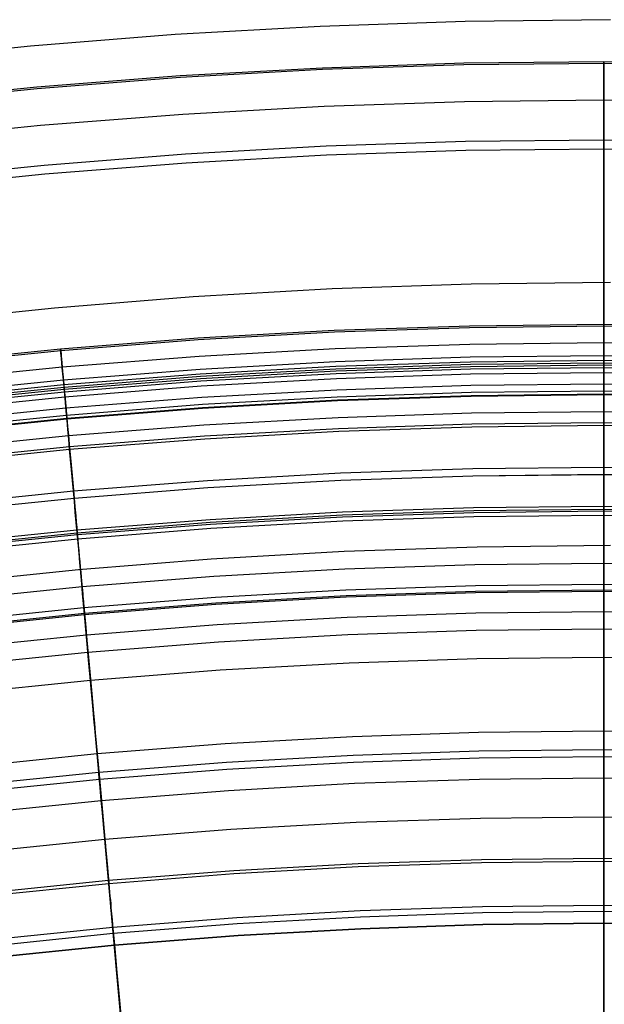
# Model space of a CAD drawing. Header units: millimetres. Extents: x -14 to 488, y -50 to 50.
# Tile 134 of 256: x 294.46 to 297.79, y 30.62 to 36.24. Entities that reach past the tile are written whole.
import ezdxf

# ---------------------------------------------------------------- set-up
doc = ezdxf.new("R2010")
doc.units = ezdxf.units.MM
doc.header["$MEASUREMENT"] = 0
doc.layers.add('Default', color=7, linetype='Continuous')

msp = doc.modelspace()

# ---------------------------------------------------------------- linework, layer by layer
at = {"layer": 'Default'}
for points in [[(297.8295, 36.2367), (297.0008, 36.2272), (296.1725, 36.1987), (295.3451, 36.1513), (294.519, 36.085), (293.6946, 35.9999), (292.8723, 35.8959), (292.0527, 35.7732), (291.236, 35.6317), (290.3741, 35.4614), (289.5165, 35.2702), (288.6639, 35.0582), (287.8166, 34.8257), (286.9752, 34.5727), (286.1401, 34.2994), (285.3119, 34.0059), (284.4911, 33.6925), (283.6444, 33.3448)], [(283.7117, 33.1311), (284.5405, 33.4712), (285.3732, 33.789), (286.2089, 34.0845), (287.0468, 34.3578), (287.8861, 34.6091), (288.7259, 34.8386), (289.5655, 35.0463), (290.4041, 35.2326), (291.241, 35.3977), (292.0753, 35.542), (292.9066, 35.6658), (293.7339, 35.7693), (294.5568, 35.8531), (295.3745, 35.9175), (296.1866, 35.9629), (296.9924, 35.9899), (297.7914, 35.9987), (298.5904, 35.9899)], [(283.7153, 33.1226), (284.5439, 33.4626), (285.3763, 33.7803), (286.2118, 34.0758), (287.0495, 34.3491), (287.8886, 34.6003), (288.7282, 34.8297), (289.5676, 35.0373), (290.406, 35.2236), (291.2426, 35.3887), (292.0768, 35.5329), (292.9078, 35.6567), (293.7349, 35.7602), (294.5576, 35.844), (295.3751, 35.9083), (296.187, 35.9538), (296.9926, 35.9807), (297.7914, 35.9895), (298.5902, 35.9807)], [(283.7976, 32.9289), (284.6213, 33.2669), (285.4489, 33.5828), (286.2795, 33.8765), (287.1123, 34.1482), (287.9465, 34.3979), (288.7812, 34.626), (289.6157, 34.8324), (290.4492, 35.0176), (291.2809, 35.1817), (292.1102, 35.3251), (292.9364, 35.4481), (293.7587, 35.5511), (294.5765, 35.6343), (295.3893, 35.6983), (296.1964, 35.7435), (296.9973, 35.7702), (297.7914, 35.7791), (298.5856, 35.7702)], [(283.8867, 32.7194), (284.7051, 33.0552), (285.5275, 33.3691), (286.3528, 33.6609), (287.1803, 33.9309), (288.0092, 34.179), (288.8386, 34.4056), (289.6677, 34.6108), (290.4959, 34.7947), (291.3224, 34.9578), (292.1464, 35.1003), (292.9673, 35.2225), (293.7843, 35.3248), (294.597, 35.4075), (295.4046, 35.4711), (296.2065, 35.516), (297.0023, 35.5426), (297.7914, 35.5514), (298.5805, 35.5426)], [(283.9067, 32.6721), (284.724, 33.0075), (285.5452, 33.3209), (286.3693, 33.6123), (287.1956, 33.8818), (288.0233, 34.1297), (288.8515, 34.3559), (289.6795, 34.5608), (290.5065, 34.7445), (291.3317, 34.9073), (292.1545, 35.0496), (292.9742, 35.1716), (293.7901, 35.2738), (294.6016, 35.3564), (295.408, 35.4199), (296.2088, 35.4647), (297.0035, 35.4913), (297.7914, 35.5), (298.5794, 35.4913)], [(297.8295, 34.7367), (297.0351, 34.7276), (296.2411, 34.7003), (295.4479, 34.6548), (294.656, 34.5913), (293.8657, 34.5097), (293.0775, 34.41), (292.2918, 34.2924), (291.509, 34.1568), (290.6827, 33.9935), (289.8607, 33.8102), (289.0433, 33.607), (288.2311, 33.3841), (287.4245, 33.1415), (286.624, 32.8796), (285.8301, 32.5983), (285.0433, 32.2978), (284.2316, 31.9645)], [(297.8295, 34.7367), (297.0351, 34.7276), (296.2411, 34.7003), (295.4479, 34.6548), (294.656, 34.5913), (293.8657, 34.5097), (293.0775, 34.41), (292.2918, 34.2924), (291.509, 34.1568), (290.6827, 33.9935), (289.8607, 33.8102), (289.0433, 33.607), (288.2311, 33.3841), (287.4245, 33.1415), (286.624, 32.8796), (285.8301, 32.5983), (285.0433, 32.2978), (284.2316, 31.9645)], [(284.2984, 31.7506), (285.0926, 32.0765), (285.8906, 32.3811), (286.6915, 32.6643), (287.4945, 32.9262), (288.2988, 33.167), (289.1037, 33.3869), (289.9083, 33.586), (290.7119, 33.7645), (291.5139, 33.9228), (292.3135, 34.061), (293.1101, 34.1796), (293.903, 34.2789), (294.6915, 34.3592), (295.4752, 34.4209), (296.2534, 34.4644), (297.0257, 34.4902), (297.7914, 34.4987), (298.5571, 34.4902)], [(284.302, 31.7421), (285.096, 32.068), (285.8938, 32.3724), (286.6944, 32.6556), (287.4972, 32.9174), (288.3013, 33.1582), (289.106, 33.378), (289.9104, 33.577), (290.7138, 33.7555), (291.5156, 33.9137), (292.315, 34.052), (293.1113, 34.1705), (293.904, 34.2698), (294.6924, 34.35), (295.4758, 34.4117), (296.2539, 34.4552), (297.0259, 34.481), (297.7914, 34.4895), (298.5569, 34.481)], [(284.3391, 31.6547), (285.1309, 31.9797), (285.9265, 32.2833), (286.725, 32.5657), (287.5256, 32.8268), (288.3275, 33.0669), (289.1299, 33.2861), (289.9321, 33.4846), (290.7333, 33.6626), (291.5329, 33.8204), (292.3301, 33.9582), (293.1242, 34.0765), (293.9147, 34.1754), (294.7009, 34.2555), (295.4822, 34.317), (296.2581, 34.3604), (297.028, 34.3861), (297.7914, 34.3946), (298.5548, 34.3861)], [(284.3679, 31.5869), (285.1581, 31.9112), (285.9519, 32.2142), (286.7487, 32.4959), (287.5476, 32.7565), (288.3477, 32.9961), (289.1484, 33.2148), (289.9489, 33.4129), (290.7484, 33.5905), (291.5463, 33.7479), (292.3418, 33.8855), (293.1342, 34.0035), (293.923, 34.1022), (294.7075, 34.1821), (295.4872, 34.2435), (296.2614, 34.2868), (297.0296, 34.3125), (297.7914, 34.3209), (298.5532, 34.3125)], [(284.3787, 31.5616), (285.1682, 31.8856), (285.9614, 32.1883), (286.7576, 32.4699), (287.5558, 32.7302), (288.3553, 32.9696), (289.1554, 33.1882), (289.9552, 33.3861), (290.7541, 33.5636), (291.5513, 33.7209), (292.3461, 33.8583), (293.138, 33.9762), (293.9261, 34.0749), (294.71, 34.1547), (295.489, 34.216), (296.2626, 34.2593), (297.0302, 34.285), (297.7914, 34.2934), (298.5526, 34.285)], [(284.3841, 31.5488), (285.1733, 31.8727), (285.9662, 32.1753), (286.762, 32.4567), (287.5599, 32.717), (288.3591, 32.9563), (289.1589, 33.1747), (289.9584, 33.3725), (290.7569, 33.5499), (291.5538, 33.7072), (292.3483, 33.8446), (293.1398, 33.9624), (293.9277, 34.061), (294.7112, 34.1408), (295.4899, 34.2021), (296.2632, 34.2454), (297.0305, 34.271), (297.7914, 34.2795), (298.5523, 34.271)], [(283.6225, 31.153), (284.4059, 31.4976), (285.1938, 31.8209), (285.9854, 32.123), (286.7799, 32.4039), (287.5765, 32.6638), (288.3745, 32.9027), (289.1729, 33.1208), (289.9711, 33.3183), (290.7684, 33.4954), (291.5639, 33.6524), (292.3572, 33.7896), (293.1474, 33.9072), (293.934, 34.0057), (294.7163, 34.0854), (295.4937, 34.1466), (296.2657, 34.1898), (297.0318, 34.2154), (297.7914, 34.2238), (298.551, 34.2154)], [(284.3892, 31.5367), (285.1781, 31.8605), (285.9707, 32.163), (286.7662, 32.4443), (287.5638, 32.7045), (288.3627, 32.9437), (289.1622, 33.162), (289.9614, 33.3598), (290.7596, 33.5371), (291.5562, 33.6943), (292.3504, 33.8316), (293.1416, 33.9494), (293.9292, 34.048), (294.7124, 34.1278), (295.4908, 34.1891), (296.2638, 34.2323), (297.0308, 34.2579), (297.7914, 34.2664), (298.552, 34.2579)], [(284.3946, 31.5242), (285.1832, 31.8478), (285.9755, 32.1501), (286.7706, 32.4313), (287.5679, 32.6914), (288.3665, 32.9305), (289.1656, 33.1488), (289.9645, 33.3465), (290.7624, 33.5237), (291.5587, 33.6809), (292.3526, 33.8182), (293.1435, 33.9359), (293.9307, 34.0344), (294.7137, 34.1142), (295.4917, 34.1754), (296.2644, 34.2187), (297.0311, 34.2443), (297.7914, 34.2527), (298.5517, 34.2443)], [(283.6492, 31.0943), (284.4311, 31.4382), (285.2175, 31.761), (286.0077, 32.0625), (286.8007, 32.3429), (287.5958, 32.6023), (288.3922, 32.8408), (289.1891, 33.0585), (289.9858, 33.2556), (290.7816, 33.4324), (291.5757, 33.5891), (292.3674, 33.726), (293.1561, 33.8434), (293.9412, 33.9417), (294.722, 34.0212), (295.498, 34.0823), (296.2686, 34.1254), (297.0332, 34.1509), (297.7914, 34.1593), (298.5496, 34.1509)], [(283.6659, 31.0576), (284.4469, 31.4011), (285.2324, 31.7234), (286.0216, 32.0246), (286.8137, 32.3047), (287.6078, 32.5638), (288.4033, 32.8019), (289.1993, 33.0194), (289.9951, 33.2163), (290.7899, 33.3928), (291.583, 33.5494), (292.3738, 33.6861), (293.1616, 33.8034), (293.9458, 33.9015), (294.7257, 33.981), (295.5007, 34.042), (296.2704, 34.085), (297.0341, 34.1106), (297.7914, 34.119), (298.5487, 34.1106)], [(283.6733, 31.0413), (284.4539, 31.3846), (285.239, 31.7068), (286.0278, 32.0078), (286.8194, 32.2877), (287.6132, 32.5467), (288.4082, 32.7847), (289.2038, 33.002), (289.9991, 33.1988), (290.7935, 33.3753), (291.5863, 33.5317), (292.3767, 33.6684), (293.1641, 33.7856), (293.9478, 33.8837), (294.7273, 33.9631), (295.5019, 34.0241), (296.2712, 34.0671), (297.0345, 34.0926), (297.7914, 34.101), (298.5483, 34.0926)], [(283.6749, 31.0377), (284.4554, 31.381), (285.2404, 31.7031), (286.0291, 32.0041), (286.8207, 32.2841), (287.6143, 32.543), (288.4093, 32.781), (289.2048, 32.9983), (290, 33.1951), (290.7943, 33.3715), (291.587, 33.5279), (292.3773, 33.6646), (293.1646, 33.7818), (293.9482, 33.8799), (294.7276, 33.9592), (295.5022, 34.0202), (296.2714, 34.0633), (297.0346, 34.0888), (297.7914, 34.0972), (298.5482, 34.0888)], [(283.7145, 30.9507), (284.4928, 31.293), (285.2756, 31.6142), (286.0621, 31.9144), (286.8515, 32.1935), (287.6429, 32.4517), (288.4356, 32.689), (289.2289, 32.9057), (290.0219, 33.1019), (290.814, 33.2779), (291.6044, 33.4339), (292.3925, 33.5702), (293.1776, 33.687), (293.959, 33.7849), (294.7362, 33.864), (295.5086, 33.9248), (296.2756, 33.9677), (297.0367, 33.9932), (297.7914, 34.0015), (298.5461, 33.9932)], [(283.7407, 30.8931), (284.5176, 31.2347), (285.2989, 31.5554), (286.0839, 31.855), (286.8718, 32.1336), (287.6618, 32.3913), (288.453, 32.6282), (289.2448, 32.8445), (290.0364, 33.0403), (290.827, 33.216), (291.6159, 33.3716), (292.4025, 33.5077), (293.1862, 33.6243), (293.9661, 33.722), (294.7419, 33.8009), (295.5129, 33.8617), (296.2784, 33.9045), (297.0381, 33.9299), (297.7914, 33.9382), (298.5447, 33.9299)], [(283.7473, 30.8787), (284.5238, 31.2202), (285.3047, 31.5407), (286.0894, 31.8401), (286.8769, 32.1186), (287.6665, 32.3762), (288.4574, 32.613), (289.2488, 32.8292), (290.04, 33.0249), (290.8302, 33.2005), (291.6188, 33.3561), (292.405, 33.4921), (293.1883, 33.6087), (293.9679, 33.7063), (294.7433, 33.7852), (295.5139, 33.8459), (296.2791, 33.8887), (297.0385, 33.9141), (297.7914, 33.9224), (298.5444, 33.9141)], [(283.846, 30.6616), (284.6171, 31.0007), (285.3925, 31.3189), (286.1717, 31.6162), (286.9537, 31.8928), (287.7377, 32.1485), (288.523, 32.3837), (289.3088, 32.5983), (290.0945, 32.7927), (290.8791, 32.967), (291.6622, 33.1216), (292.4429, 33.2566), (293.2207, 33.3723), (293.9948, 33.4692), (294.7648, 33.5476), (295.5299, 33.6079), (296.2898, 33.6504), (297.0438, 33.6756), (297.7914, 33.6839), (298.5391, 33.6756)], [(283.8631, 30.6241), (284.6332, 30.9628), (285.4077, 31.2806), (286.1859, 31.5776), (286.9669, 31.8538), (287.75, 32.1092), (288.5343, 32.3441), (289.3192, 32.5585), (290.1039, 32.7526), (290.8876, 32.9267), (291.6697, 33.0811), (292.4494, 33.2159), (293.2263, 33.3315), (293.9995, 33.4283), (294.7685, 33.5066), (295.5327, 33.5668), (296.2916, 33.6093), (297.0447, 33.6344), (297.7914, 33.6427), (298.5381, 33.6344)], [(283.8632, 30.6238), (284.6333, 30.9625), (285.4078, 31.2804), (286.186, 31.5773), (286.967, 31.8535), (287.7501, 32.109), (288.5344, 32.3438), (289.3193, 32.5582), (290.1039, 32.7524), (290.8877, 32.9265), (291.6697, 33.0808), (292.4495, 33.2156), (293.2263, 33.3313), (293.9995, 33.4281), (294.7685, 33.5064), (295.5327, 33.5665), (296.2916, 33.609), (297.0447, 33.6342), (297.7914, 33.6425), (298.5381, 33.6342)], [(283.9383, 30.4587), (284.7042, 30.7956), (285.4746, 31.1117), (286.2486, 31.4071), (287.0254, 31.6818), (287.8042, 31.9358), (288.5843, 32.1694), (289.365, 32.3827), (290.1454, 32.5758), (290.9249, 32.7489), (291.7027, 32.9024), (292.4783, 33.0365), (293.2509, 33.1516), (294.0199, 33.2478), (294.7848, 33.3257), (295.5449, 33.3856), (296.2997, 33.4278), (297.0487, 33.4528), (297.7914, 33.4611), (298.5341, 33.4528)], [(283.9451, 30.4438), (284.7106, 30.7805), (285.4806, 31.0965), (286.2542, 31.3917), (287.0306, 31.6663), (287.8091, 31.9202), (288.5888, 32.1537), (289.3691, 32.3668), (290.1491, 32.5598), (290.9282, 32.7329), (291.7057, 32.8863), (292.4809, 33.0204), (293.2531, 33.1353), (294.0218, 33.2316), (294.7863, 33.3094), (295.546, 33.3692), (296.3004, 33.4114), (297.0491, 33.4364), (297.7914, 33.4447), (298.5337, 33.4364)], [(283.9496, 30.4339), (284.7149, 30.7705), (285.4846, 31.0864), (286.258, 31.3815), (287.0341, 31.656), (287.8123, 31.9098), (288.5918, 32.1432), (289.3718, 32.3563), (290.1516, 32.5492), (290.9305, 32.7223), (291.7077, 32.8756), (292.4826, 33.0096), (293.2546, 33.1246), (294.023, 33.2207), (294.7872, 33.2986), (295.5467, 33.3584), (296.3009, 33.4006), (297.0493, 33.4256), (297.7914, 33.4338), (298.5335, 33.4256)], [(283.9593, 30.4125), (284.7241, 30.7489), (285.4932, 31.0645), (286.2661, 31.3595), (287.0417, 31.6337), (287.8193, 31.8874), (288.5983, 32.1207), (289.3777, 32.3336), (290.157, 32.5264), (290.9353, 32.6993), (291.712, 32.8526), (292.4863, 32.9865), (293.2578, 33.1013), (294.0256, 33.1974), (294.7893, 33.2752), (295.5483, 33.3349), (296.302, 33.3771), (297.0498, 33.4021), (297.7914, 33.4103), (298.533, 33.4021)], [(297.8295, 33.2367), (297.0694, 33.2279), (296.3097, 33.2018), (295.5508, 33.1584), (294.793, 33.0976), (294.0369, 33.0195), (293.2827, 32.9241), (292.5309, 32.8116), (291.7819, 32.6818), (290.9913, 32.5256), (290.2048, 32.3502), (289.4227, 32.1558), (288.6455, 31.9425), (287.8738, 31.7104), (287.1079, 31.4598), (286.3482, 31.1906), (285.5954, 30.9031), (284.8188, 30.5842), (284.0505, 30.2458)], [(297.8295, 33.2367), (297.0694, 33.2279), (296.3097, 33.2018), (295.5508, 33.1584), (294.793, 33.0976), (294.0369, 33.0195), (293.2827, 32.9241), (292.5309, 32.8116), (291.7819, 32.6818), (290.9913, 32.5256), (290.2048, 32.3502), (289.4227, 32.1558), (288.6455, 31.9425), (287.8738, 31.7104), (287.1079, 31.4598), (286.3482, 31.1906), (285.5954, 30.9031), (284.8188, 30.5842), (284.0505, 30.2458)], [(284.0727, 30.1632), (284.8312, 30.4968), (285.5941, 30.8098), (286.3605, 31.1024), (287.1298, 31.3744), (287.9011, 31.626), (288.6737, 31.8573), (289.4467, 32.0685), (290.2196, 32.2597), (290.9915, 32.4312), (291.7618, 32.5832), (292.5298, 32.716), (293.295, 32.8299), (294.0565, 32.9252), (294.814, 33.0024), (295.5667, 33.0616), (296.3142, 33.1035), (297.0559, 33.1282), (297.7914, 33.1364), (298.5269, 33.1282)], [(284.1226, 30.0534), (284.8783, 30.3858), (285.6385, 30.6977), (286.4021, 30.9892), (287.1686, 31.2602), (287.9371, 31.5109), (288.7068, 31.7414), (289.4771, 31.9518), (290.2471, 32.1423), (291.0162, 32.3132), (291.7837, 32.4646), (292.549, 32.597), (293.3113, 32.7105), (294.0701, 32.8054), (294.8248, 32.8823), (295.5748, 32.9413), (296.3196, 32.983), (297.0586, 33.0077), (297.7914, 33.0158), (298.5242, 33.0077)], [(298.5235, 32.9734), (297.7914, 32.9815), (297.0594, 32.9734), (296.3211, 32.9487), (295.5771, 32.9071), (294.8279, 32.8481), (294.074, 32.7713), (293.316, 32.6764), (292.5544, 32.5631), (291.79, 32.4309), (291.0233, 32.2796), (290.255, 32.1089), (289.4857, 31.9186), (288.7163, 31.7084), (287.9473, 31.4781), (287.1797, 31.2277), (286.414, 30.9569), (285.6511, 30.6658), (284.8918, 30.3542), (284.1368, 30.0222)], [(284.1393, 30.0168), (284.8941, 30.3488), (285.6533, 30.6603), (286.416, 30.9514), (287.1815, 31.2221), (287.9491, 31.4725), (288.7179, 31.7027), (289.4872, 31.9129), (290.2563, 32.1032), (291.0245, 32.2738), (291.7911, 32.4251), (292.5554, 32.5573), (293.3168, 32.6706), (294.0746, 32.7655), (294.8284, 32.8422), (295.5775, 32.9012), (296.3213, 32.9428), (297.0595, 32.9675), (297.7914, 32.9756), (298.5233, 32.9675)], [(284.187, 29.9118), (284.9392, 30.2426), (285.6957, 30.5531), (286.4558, 30.8432), (287.2187, 31.1129), (287.9835, 31.3624), (288.7496, 31.5918), (289.5163, 31.8012), (290.2827, 31.9909), (291.0482, 32.1609), (291.8121, 32.3117), (292.5737, 32.4434), (293.3324, 32.5563), (294.0876, 32.6509), (294.8388, 32.7273), (295.5852, 32.7861), (296.3265, 32.8276), (297.062, 32.8522), (297.7914, 32.8603), (298.5208, 32.8522)], [(284.2281, 29.8214), (284.978, 30.1512), (285.7323, 30.4607), (286.4901, 30.7499), (287.2506, 31.0189), (288.0132, 31.2676), (288.777, 31.4963), (289.5413, 31.7051), (290.3054, 31.8942), (291.0685, 32.0637), (291.8301, 32.214), (292.5895, 32.3453), (293.3459, 32.4579), (294.0988, 32.5522), (294.8477, 32.6284), (295.5919, 32.687), (296.3309, 32.7284), (297.0643, 32.7529), (297.7914, 32.7609), (298.5186, 32.7529)], [(284.2947, 29.675), (285.0409, 30.0032), (285.7915, 30.3112), (286.5455, 30.599), (287.3024, 30.8666), (288.0612, 31.1142), (288.8212, 31.3417), (289.5818, 31.5495), (290.3421, 31.7376), (291.1015, 31.9063), (291.8594, 32.0559), (292.615, 32.1865), (293.3677, 32.2986), (294.117, 32.3924), (294.8621, 32.4683), (295.6027, 32.5266), (296.3381, 32.5677), (297.0678, 32.5921), (297.7914, 32.6001), (298.515, 32.5921)], [(283.7375, 28.9478), (284.4691, 29.2917), (285.2057, 29.6156), (285.9465, 29.9196), (286.6908, 30.2037), (287.4379, 30.4679), (288.1869, 30.7122), (288.9371, 30.9368), (289.6878, 31.1419), (290.4384, 31.3276), (291.188, 31.4941), (291.936, 31.6418), (292.6819, 31.7707), (293.4249, 31.8813), (294.1644, 31.9739), (294.9, 32.0488), (295.631, 32.1064), (296.3569, 32.147), (297.0772, 32.171), (297.7914, 32.179), (298.5057, 32.171)], [(283.7839, 28.8523), (284.513, 29.1951), (285.2472, 29.5179), (285.9856, 29.821), (286.7274, 30.1041), (287.472, 30.3674), (288.2186, 30.6109), (288.9663, 30.8348), (289.7146, 31.0392), (290.4626, 31.2243), (291.2098, 31.3903), (291.9553, 31.5374), (292.6987, 31.6659), (293.4393, 31.7762), (294.1764, 31.8685), (294.9095, 31.9431), (295.6381, 32.0005), (296.3616, 32.041), (297.0795, 32.0649), (297.7914, 32.0728), (298.5033, 32.0649)], [(283.8013, 28.8165), (284.5295, 29.1588), (285.2628, 29.4813), (286.0002, 29.7839), (286.7412, 30.0667), (287.4848, 30.3296), (288.2304, 30.5729), (288.9773, 30.7965), (289.7246, 31.0006), (290.4717, 31.1855), (291.2179, 31.3513), (291.9626, 31.4982), (292.705, 31.6266), (293.4447, 31.7367), (294.1809, 31.8289), (294.9131, 31.9034), (295.6408, 31.9607), (296.3634, 32.0011), (297.0804, 32.0251), (297.7914, 32.033), (298.5024, 32.0251)], [(283.8544, 28.7071), (284.5798, 29.0481), (285.3103, 29.3694), (286.045, 29.6709), (286.7831, 29.9526), (287.5239, 30.2146), (288.2667, 30.4569), (289.0107, 30.6796), (289.7552, 30.883), (290.4995, 31.0672), (291.2429, 31.2323), (291.9847, 31.3787), (292.7243, 31.5066), (293.4612, 31.6163), (294.1946, 31.7081), (294.924, 31.7824), (295.6489, 31.8394), (296.3688, 31.8797), (297.0831, 31.9036), (297.7914, 31.9114), (298.4997, 31.9036)], [(283.9515, 28.507), (284.6719, 28.8456), (285.3973, 29.1646), (286.1269, 29.464), (286.8599, 29.7438), (287.5955, 30.0039), (288.3331, 30.2445), (289.0719, 30.4657), (289.8112, 30.6677), (290.5503, 30.8505), (291.2885, 31.0145), (292.0252, 31.1599), (292.7597, 31.2869), (293.4914, 31.3958), (294.2197, 31.487), (294.944, 31.5608), (295.6639, 31.6175), (296.3787, 31.6574), (297.088, 31.6811), (297.7914, 31.689), (298.4948, 31.6811)], [(284.0544, 28.295), (284.7695, 28.6311), (285.4895, 28.9478), (286.2136, 29.2449), (286.9412, 29.5226), (287.6713, 29.7808), (288.4035, 30.0196), (289.1368, 30.2392), (289.8706, 30.4396), (290.6042, 30.6212), (291.3369, 30.7839), (292.0681, 30.9282), (292.7971, 31.0543), (293.5233, 31.1624), (294.2462, 31.2529), (294.9652, 31.3261), (295.6797, 31.3824), (296.3892, 31.422), (297.0933, 31.4456), (297.7914, 31.4533), (298.4895, 31.4456)], [(284.0621, 28.2792), (284.7768, 28.6151), (285.4964, 28.9316), (286.2201, 29.2286), (286.9472, 29.5061), (287.677, 29.7641), (288.4087, 30.0028), (289.1416, 30.2223), (289.875, 30.4226), (290.6082, 30.604), (291.3405, 30.7667), (292.0713, 30.9109), (292.7999, 31.0369), (293.5257, 31.145), (294.2482, 31.2354), (294.9668, 31.3086), (295.6809, 31.3648), (296.39, 31.4045), (297.0937, 31.428), (297.7914, 31.4357), (298.4892, 31.428)], [(284.172, 28.0529), (284.8809, 28.3861), (285.5947, 28.7001), (286.3127, 28.9947), (287.034, 29.27), (287.7579, 29.526), (288.4838, 29.7628), (289.2108, 29.9804), (289.9383, 30.1792), (290.6657, 30.3591), (291.3921, 30.5205), (292.117, 30.6636), (292.8398, 30.7886), (293.5599, 30.8958), (294.2766, 30.9855), (294.9894, 31.058), (295.6978, 31.1138), (296.4012, 31.1532), (297.0992, 31.1765), (297.7914, 31.1842), (298.4836, 31.1765)], [(284.1871, 28.0218), (284.8952, 28.3547), (285.6083, 28.6682), (286.3254, 28.9625), (287.0459, 29.2375), (287.7691, 29.4932), (288.4941, 29.7297), (289.2203, 29.9472), (289.9471, 30.1457), (290.6736, 30.3255), (291.3992, 30.4867), (292.1233, 30.6296), (292.8453, 30.7544), (293.5646, 30.8615), (294.2805, 30.9511), (294.9925, 31.0236), (295.7001, 31.0793), (296.4028, 31.1186), (297.1, 31.1419), (297.7914, 31.1496), (298.4828, 31.1419)], [(284.2162, 27.9617), (284.9229, 28.2939), (285.6344, 28.6068), (286.35, 28.9005), (287.069, 29.1748), (287.7906, 29.43), (288.514, 29.666), (289.2387, 29.883), (289.9639, 30.0811), (290.6888, 30.2605), (291.4129, 30.4213), (292.1355, 30.5639), (292.8559, 30.6885), (293.5736, 30.7953), (294.288, 30.8848), (294.9985, 30.9571), (295.7046, 31.0127), (296.4057, 31.0519), (297.1015, 31.0752), (297.7914, 31.0828), (298.4813, 31.0752)], [(284.217, 27.9601), (284.9236, 28.2922), (285.6351, 28.6052), (286.3506, 28.8988), (287.0696, 29.1732), (287.7911, 29.4283), (288.5146, 29.6643), (289.2392, 29.8813), (289.9643, 30.0794), (290.6892, 30.2587), (291.4133, 30.4196), (292.1358, 30.5622), (292.8562, 30.6867), (293.5739, 30.7936), (294.2882, 30.883), (294.9986, 30.9553), (295.7047, 31.0109), (296.4058, 31.0501), (297.1015, 31.0734), (297.7914, 31.081), (298.4813, 31.0734)]]:
    msp.add_lwpolyline(points, dxfattribs=at)
for points in [[(297.7914, 26.1308, 111.3119), (297.7914, 30.8493, 84.3518), (297.7914, 32.4271, 73.7057), (297.7914, 33.584, 64.687), (297.7914, 34.3948, 57.0991), (297.7914, 34.9344, 50.7457), (297.7914, 35.5, 40.9564), (297.7914, 35.7791, 33.3543), (297.7914, 35.8038, 31.5056), (297.7914, 35.7926, 30.9369), (297.7914, 35.7812, 30.6621), (297.7914, 35.7654, 30.3937), (297.7914, 35.7447, 30.1321), (297.7914, 35.7186, 29.8772), (297.7914, 35.6867, 29.6292), (297.7914, 35.6485, 29.3882), (297.7914, 35.6035, 29.1545), (297.7914, 35.5784, 29.0403), (297.7914, 35.5514, 28.928), (297.7914, 35.5224, 28.8176), (297.7914, 35.4916, 28.7091), (297.7914, 35.459, 28.6024), (297.7914, 35.4246, 28.4977), (297.7914, 35.3884, 28.3949), (297.7914, 35.3506, 28.2941), (297.7914, 35.3112, 28.1953), (297.7914, 35.2702, 28.0985), (297.7914, 35.2276, 28.0038), (297.7914, 35.1836, 27.9111), (297.7914, 35.1381, 27.8204), (297.7914, 35.0913, 27.7319), (297.7914, 35.0431, 27.6455), (297.7914, 34.9936, 27.5612), (297.7914, 34.9429, 27.4791), (297.7914, 34.891, 27.3992), (297.7914, 34.8379, 27.3215), (297.7914, 34.7838, 27.246), (297.7914, 34.7286, 27.1728), (297.7914, 34.6724, 27.1018), (297.7914, 34.6152, 27.0331), (297.7914, 34.5572, 26.9667), (297.7914, 34.4983, 26.9027), (297.7914, 34.4387, 26.841), (297.7914, 34.3782, 26.7817), (297.7914, 34.3171, 26.7248), (297.7914, 34.2553, 26.6704), (297.7914, 34.1929, 26.6183), (297.7914, 34.1299, 26.5688), (297.7914, 34.0665, 26.5217), (297.7914, 34.0026, 26.4771), (297.7914, 33.9382, 26.435), (297.7914, 33.8773, 26.3978), (297.7914, 33.8156, 26.3627), (297.7914, 33.7529, 26.3297), (297.7914, 33.7211, 26.314), (297.7914, 33.6888, 26.2989), (297.7914, 33.6561, 26.2842), (297.7914, 33.6228, 26.27), (297.7914, 33.5891, 26.2562), (297.7914, 33.5547, 26.243), (297.7914, 33.5197, 26.2302), (297.7914, 33.484, 26.2179), (297.7914, 33.3834, 26.1861), (297.7914, 33.3569, 26.177), (297.7914, 33.3308, 26.1672), (297.7914, 33.3052, 26.1567), (297.7914, 33.2801, 26.1456), (297.7914, 33.2554, 26.1339), (297.7914, 33.2312, 26.1216), (297.7914, 33.2074, 26.1086), (297.7914, 33.1841, 26.095), (297.7914, 33.1612, 26.0808), (297.7914, 33.1388, 26.0661), (297.7914, 33.1169, 26.0507), (297.7914, 33.0954, 26.0348), (297.7914, 33.0743, 26.0183), (297.7914, 33.0537, 26.0013), (297.7914, 33.0335, 25.9837), (297.7914, 33.0138, 25.9656), (297.7914, 32.9945, 25.947), (297.7914, 32.9757, 25.9278), (297.7914, 32.9573, 25.9082), (297.7914, 32.9394, 25.888), (297.7914, 32.9219, 25.8674), (297.7914, 32.9049, 25.8463), (297.7914, 32.8883, 25.8247), (297.7914, 32.8721, 25.8027), (297.7914, 32.8564, 25.7802), (297.7914, 32.8411, 25.7573), (297.7914, 32.8263, 25.7339), (297.7914, 32.8119, 25.7102), (297.7914, 32.7979, 25.686), (297.7914, 32.7844, 25.6614), (297.7914, 32.7713, 25.6364), (297.7914, 32.7587, 25.6111), (297.7914, 32.7465, 25.5854), (297.7914, 32.7347, 25.5593), (297.7914, 32.7234, 25.5328), (297.7914, 32.7125, 25.5061), (297.7914, 32.702, 25.4789), (297.7914, 32.692, 25.4515), (297.7914, 32.6824, 25.4237), (297.7914, 32.6645, 25.3673), (297.7914, 32.6484, 25.3097), (297.7914, 32.6339, 25.251), (297.7914, 32.6212, 25.1914), (297.7914, 32.6102, 25.1308), (297.7914, 32.6009, 25.0694), (297.7914, 32.5933, 25.0072), (297.7914, 32.5874, 24.9442), (297.7914, 32.5831, 24.8807), (297.7914, 32.5806, 24.8166), (297.7914, 32.5797, 24.7521), (297.7914, 32.5806, 24.6871), (297.7914, 32.583, 24.6219), (297.7914, 32.5872, 24.5564), (297.7914, 32.593, 24.4907), (297.7914, 32.6005, 24.4249), (297.7914, 32.6096, 24.3591), (297.7914, 32.6204, 24.2933), (297.7914, 32.6328, 24.2277), (297.7914, 32.6468, 24.1623), (297.7914, 32.6625, 24.0972), (297.7914, 32.6798, 24.0324), (297.7914, 32.6987, 23.9681), (297.7914, 32.7192, 23.9042), (297.7914, 32.7413, 23.841), (297.7914, 32.7651, 23.7784), (297.7914, 32.7904, 23.7165), (297.7914, 32.8174, 23.6555), (297.7914, 32.8459, 23.5953), (297.7914, 32.876, 23.5361), (297.7914, 32.9077, 23.478), (297.7914, 32.9409, 23.4209), (297.7914, 32.9758, 23.365), (297.7914, 33.0122, 23.3104), (297.7914, 33.0501, 23.2572), (297.7914, 33.0896, 23.2053), (297.7914, 33.1307, 23.1549), (297.7914, 33.1733, 23.1061), (297.7914, 33.1952, 23.0823), (297.7914, 33.2174, 23.059), (297.7914, 33.2401, 23.036), (297.7914, 33.2631, 23.0135), (297.7914, 33.2865, 22.9914), (297.7914, 33.3103, 22.9698), (297.7914, 33.3345, 22.9487), (297.7914, 33.3591, 22.928), (297.7914, 33.384, 22.9079), (297.7914, 33.4093, 22.8882), (297.7914, 33.435, 22.869), (297.7914, 33.5051, 22.8188), (297.7914, 33.5486, 22.7862), (297.7914, 33.5914, 22.7528), (297.7914, 33.6337, 22.7184), (297.7914, 33.6755, 22.683), (297.7914, 33.7169, 22.6467), (297.7914, 33.7985, 22.571), (297.7914, 33.8792, 22.4913), (297.7914, 33.9591, 22.4075), (297.7914, 34.0389, 22.3195), (297.7914, 34.119, 22.2272), (297.7914, 34.2007, 22.1289), (297.7914, 34.283, 22.0254), (297.7914, 34.3656, 21.9159), (297.7914, 34.4483, 21.7997), (297.7914, 34.5308, 21.6761), (297.7914, 34.6131, 21.5444), (297.7914, 34.6949, 21.4039), (297.7914, 34.7759, 21.2538), (297.7914, 34.8561, 21.0935), (297.7914, 34.9351, 20.9221), (297.7914, 35.0129, 20.7391), (297.7914, 35.0891, 20.5436), (297.7914, 35.1636, 20.335), (297.7914, 35.2362, 20.1125), (297.7914, 35.3068, 19.8754), (297.7914, 35.375, 19.623), (297.7914, 35.4407, 19.3546), (297.7914, 35.5037, 19.0695), (297.7914, 35.5638, 18.7669), (297.7914, 35.6208, 18.4462), (297.7914, 35.6745, 18.1065), (297.7914, 35.7247, 17.7473), (297.7914, 35.8137, 16.9671), (297.7914, 35.8863, 16.0998), (297.7914, 35.9409, 15.1397), (297.7914, 35.9758, 14.0812), (297.7914, 35.9987, 6.8575), (297.7914, 35.9968, 6.6488), (297.7914, 35.991, 6.4432), (297.7914, 35.9812, 6.2407), (297.7914, 35.9675, 6.0413), (297.7914, 35.9499, 5.845), (297.7914, 35.9284, 5.6519), (297.7914, 35.903, 5.4619), (297.7914, 35.8736, 5.275), (297.7914, 35.8403, 5.0912), (297.7914, 35.8032, 4.9107), (297.7914, 35.7621, 4.7332), (297.7914, 35.717, 4.559), (297.7914, 35.6681, 4.3879), (297.7914, 35.6153, 4.2199), (297.7914, 35.5586, 4.0552), (297.7914, 35.4979, 3.8936), (297.7914, 35.4334, 3.7353), (297.7914, 35.365, 3.5801), (297.7914, 35.2926, 3.4281), (297.7914, 35.2164, 3.2793), (297.7914, 35.1363, 3.1338), (297.7914, 35.0522, 2.9915), (297.7914, 34.9643, 2.8524), (297.7914, 34.8725, 2.7165), (297.7914, 34.7768, 2.5839), (297.7914, 34.6772, 2.4545), (297.7914, 34.5737, 2.3283), (297.7914, 34.4664, 2.2055), (297.7914, 34.3551, 2.0858), (297.7914, 34.24, 1.9695), (297.7914, 34.121, 1.8564), (297.7914, 33.9981, 1.7466), (297.7914, 33.8713, 1.6401), (297.7914, 33.7407, 1.5369), (297.7914, 33.6061, 1.437), (297.7914, 33.4677, 1.3403), (297.7914, 33.3255, 1.247), (297.7914, 33.1793, 1.157), (297.7914, 33.0293, 1.0704), (297.7914, 32.8754, 0.987), (297.7914, 32.7177, 0.907), (297.7914, 32.5561, 0.8303), (297.7914, 32.3906, 0.757), (297.7914, 32.2213, 0.687), (297.7914, 32.0481, 0.6204), (297.7914, 31.8711, 0.5571), (297.7914, 31.6902, 0.4972), (297.7914, 31.5054, 0.4407), (297.7914, 31.3168, 0.3875), (297.7914, 31.1243, 0.3378), (297.7914, 30.928, 0.2914), (297.7914, 30.7279, 0.2485), (297.7914, 30.5239, 0.2089)], [(297.7914, 32.9815, 27.6319), (297.7914, 32.9146, 27.6112), (297.7914, 32.8485, 27.5885), (297.7914, 32.7832, 27.5639), (297.7914, 32.7187, 27.5375), (297.7914, 32.6552, 27.5093), (297.7914, 32.5927, 27.4795), (297.7914, 32.5312, 27.448), (297.7914, 32.4708, 27.4149), (297.7914, 32.4116, 27.3804), (297.7914, 32.3535, 27.3444), (297.7914, 32.2967, 27.307), (297.7914, 32.2411, 27.2683), (297.7914, 32.187, 27.2284), (297.7914, 32.1342, 27.1873), (297.7914, 32.0828, 27.145), (297.7914, 32.033, 27.1017), (297.7914, 31.9847, 27.0575), (297.7914, 31.9379, 27.0123), (297.7914, 31.8927, 26.9662), (297.7914, 31.849, 26.9194), (297.7914, 31.8068, 26.8719), (297.7914, 31.766, 26.8237), (297.7914, 31.7268, 26.7749), (297.7914, 31.689, 26.7256), (297.7914, 31.6526, 26.6759), (297.7914, 31.6176, 26.6258), (297.7914, 31.584, 26.5753), (297.7914, 31.5517, 26.5245), (297.7914, 31.5208, 26.4734), (297.7914, 31.4912, 26.422), (297.7914, 31.4628, 26.3705), (297.7914, 31.4357, 26.3188), (297.7914, 31.4098, 26.267), (297.7914, 31.3851, 26.215), (297.7914, 31.3616, 26.163), (297.7914, 31.3391, 26.1109), (297.7914, 31.3178, 26.0586), (297.7914, 31.2976, 26.0063), (297.7914, 31.2784, 25.954), (297.7914, 31.2603, 25.9016), (297.7914, 31.2271, 25.7967), (297.7914, 31.1977, 25.6917), (297.7914, 31.1719, 25.5867), (297.7914, 31.1496, 25.4818), (297.7914, 31.1305, 25.3771), (297.7914, 31.1147, 25.2726), (297.7914, 31.1018, 25.1682), (297.7914, 31.092, 25.064), (297.7914, 31.0851, 24.96), (297.7914, 31.081, 24.8562), (297.7914, 31.0797, 24.7525), (297.7914, 31.081, 24.6491), (297.7914, 31.085, 24.5458), (297.7914, 31.0915, 24.4427), (297.7914, 31.1006, 24.3399), (297.7914, 31.1122, 24.2373), (297.7914, 31.1264, 24.1349), (297.7914, 31.1431, 24.0328), (297.7914, 31.1624, 23.931), (297.7914, 31.1842, 23.8295), (297.7914, 31.2085, 23.7283), (297.7914, 31.2354, 23.6274), (297.7914, 31.2649, 23.527), (297.7914, 31.2971, 23.4269), (297.7914, 31.332, 23.3273), (297.7914, 31.3696, 23.2281), (297.7914, 31.41, 23.1295), (297.7914, 31.4533, 23.0315), (297.7914, 31.4995, 22.934), (297.7914, 31.5486, 22.8373), (297.7914, 31.6009, 22.7413), (297.7914, 31.6563, 22.6463), (297.7914, 31.7149, 22.5522), (297.7914, 31.777, 22.4592), (297.7914, 31.8424, 22.3674), (297.7914, 31.9114, 22.2769), (297.7914, 31.9841, 22.1879), (297.7914, 32.0605, 22.1004), (297.7914, 32.1, 22.0573), (297.7914, 32.1406, 22.0148), (297.7914, 32.1821, 21.9727), (297.7914, 32.2246, 21.9312), (297.7914, 32.268, 21.8903), (297.7914, 32.3124, 21.8499), (297.7914, 32.3578, 21.8102), (297.7914, 32.4043, 21.7712), (297.7914, 32.4517, 21.7328), (297.7914, 32.5001, 21.6951), (297.7914, 32.5496, 21.6582), (297.7914, 32.6185, 21.6089), (297.7914, 32.6371, 21.5949), (297.7914, 32.6562, 21.58), (297.7914, 32.6758, 21.5641), (297.7914, 32.696, 21.547), (297.7914, 32.7169, 21.5286), (297.7914, 32.7609, 21.4878), (297.7914, 32.8086, 21.4406), (297.7914, 32.8603, 21.3865), (297.7914, 32.916, 21.3251), (297.7914, 32.9756, 21.2559), (297.7914, 33.0372, 21.1817), (297.7914, 33.0973, 21.1064), (297.7914, 33.1561, 21.0288), (297.7914, 33.2141, 20.9477), (297.7914, 33.2716, 20.8617), (297.7914, 33.3289, 20.7696), (297.7914, 33.3865, 20.6701), (297.7914, 33.4447, 20.5619), (297.7914, 33.5037, 20.4437), (297.7914, 33.5633, 20.3146), (297.7914, 33.6235, 20.1733), (297.7914, 33.6839, 20.0188), (297.7914, 33.7443, 19.85), (297.7914, 33.8044, 19.666), (297.7914, 33.8639, 19.4661), (297.7914, 33.9224, 19.2492), (297.7914, 33.9798, 19.0146), (297.7914, 34.0356, 18.7616), (297.7914, 34.0895, 18.4896), (297.7914, 34.1413, 18.1978), (297.7914, 34.1907, 17.8856), (297.7914, 34.2373, 17.5523), (297.7914, 34.3209, 16.8199), (297.7914, 34.39, 15.9953), (297.7914, 34.4424, 15.073), (297.7914, 34.4762, 14.0477), (297.7914, 34.4987, 6.8571), (297.7914, 34.4971, 6.6768), (297.7914, 34.4921, 6.5005), (297.7914, 34.4838, 6.328), (297.7914, 34.4722, 6.1595), (297.7914, 34.4574, 5.995), (297.7914, 34.4395, 5.8344), (297.7914, 34.4186, 5.6777), (297.7914, 34.3946, 5.5249), (297.7914, 34.3676, 5.3761), (297.7914, 34.3378, 5.2312), (297.7914, 34.3051, 5.0901), (297.7914, 34.2696, 4.9527), (297.7914, 34.2314, 4.8191), (297.7914, 34.1906, 4.6892), (297.7914, 34.1471, 4.5629), (297.7914, 34.101, 4.4401), (297.7914, 34.0525, 4.3209), (297.7914, 34.0015, 4.2051), (297.7914, 33.9479, 4.0926), (297.7914, 33.8919, 3.9832), (297.7914, 33.8334, 3.8769), (297.7914, 33.7723, 3.7736), (297.7914, 33.7088, 3.6731), (297.7914, 33.6427, 3.5754), (297.7914, 33.5741, 3.4802), (297.7914, 33.5029, 3.3876), (297.7914, 33.4291, 3.2975), (297.7914, 33.3524, 3.2097), (297.7914, 33.2728, 3.1242), (297.7914, 33.1903, 3.0408), (297.7914, 33.1046, 2.9595), (297.7914, 33.0158, 2.8803), (297.7914, 32.9238, 2.803), (297.7914, 32.8283, 2.7276), (297.7914, 32.7294, 2.6541), (297.7914, 32.6269, 2.5825), (297.7914, 32.5208, 2.5129), (297.7914, 32.4108, 2.4451), (297.7914, 32.2969, 2.3794), (297.7914, 32.179, 2.3155), (297.7914, 32.0569, 2.2536), (297.7914, 31.9308, 2.1937), (297.7914, 31.8003, 2.1359), (297.7914, 31.6656, 2.0801), (297.7914, 31.5266, 2.0266), (297.7914, 31.3831, 1.9753), (297.7914, 31.2352, 1.9264), (297.7914, 31.0828, 1.8798), (297.7914, 30.9259, 1.8356), (297.7914, 30.7644, 1.7939), (297.7914, 30.5983, 1.7548)], [(294.8279, 32.8481, 27.6319), (294.8339, 32.7814, 27.6112), (294.8398, 32.7156, 27.5885), (294.8457, 32.6505, 27.5639), (294.8515, 32.5864, 27.5375), (294.8572, 32.5231, 27.5093), (294.8628, 32.4609, 27.4795), (294.8683, 32.3996, 27.448), (294.8738, 32.3395, 27.4149), (294.8791, 32.2805, 27.3804), (294.8843, 32.2226, 27.3444), (294.8894, 32.166, 27.307), (294.8944, 32.1107, 27.2683), (294.8993, 32.0568, 27.2284), (294.904, 32.0042, 27.1873), (294.9086, 31.953, 27.145), (294.9131, 31.9034, 27.1017), (294.9174, 31.8553, 27.0575), (294.9216, 31.8087, 27.0123), (294.9257, 31.7637, 26.9662), (294.9296, 31.7202, 26.9194), (294.9334, 31.6781, 26.8719), (294.9371, 31.6375, 26.8237), (294.9406, 31.5984, 26.7749), (294.944, 31.5608, 26.7256), (294.9473, 31.5245, 26.6759), (294.9504, 31.4897, 26.6258), (294.9534, 31.4562, 26.5753), (294.9563, 31.4241, 26.5245), (294.9591, 31.3933, 26.4734), (294.9618, 31.3638, 26.422), (294.9643, 31.3356, 26.3705), (294.9668, 31.3086, 26.3188), (294.9691, 31.2828, 26.267), (294.9713, 31.2582, 26.215), (294.9734, 31.2347, 26.163), (294.9755, 31.2124, 26.1109), (294.9774, 31.1911, 26.0586), (294.9792, 31.171, 26.0063), (294.9809, 31.1519, 25.954), (294.9825, 31.1339, 25.9016), (294.9855, 31.1008, 25.7967), (294.9882, 31.0715, 25.6917), (294.9905, 31.0458, 25.5867), (294.9925, 31.0236, 25.4818), (294.9942, 31.0046, 25.3771), (294.9956, 30.9888, 25.2726), (294.9968, 30.976, 25.1682), (294.9977, 30.9663, 25.064), (294.9983, 30.9594, 24.96), (294.9986, 30.9553, 24.8562), (294.9988, 30.954, 24.7525), (294.9986, 30.9553, 24.6491), (294.9983, 30.9592, 24.5458), (294.9977, 30.9657, 24.4427), (294.9969, 30.9748, 24.3399), (294.9958, 30.9863, 24.2373), (294.9946, 31.0005, 24.1349), (294.9931, 31.0171, 24.0328), (294.9913, 31.0363, 23.931), (294.9894, 31.058, 23.8295), (294.9872, 31.0823, 23.7283), (294.9848, 31.1091, 23.6274), (294.9821, 31.1385, 23.527), (294.9792, 31.1705, 23.4269), (294.9761, 31.2052, 23.3273), (294.9727, 31.2427, 23.2281), (294.9691, 31.283, 23.1295), (294.9652, 31.3261, 23.0315), (294.961, 31.3721, 22.934), (294.9566, 31.421, 22.8373), (294.9519, 31.473, 22.7413), (294.947, 31.5282, 22.6463), (294.9417, 31.5866, 22.5522), (294.9361, 31.6484, 22.4592), (294.9302, 31.7136, 22.3674), (294.924, 31.7824, 22.2769), (294.9175, 31.8547, 22.1879), (294.9106, 31.9308, 22.1004), (294.9071, 31.9702, 22.0573), (294.9034, 32.0106, 22.0148), (294.8997, 32.0519, 21.9727), (294.8959, 32.0942, 21.9312), (294.892, 32.1375, 21.8903), (294.888, 32.1817, 21.8499), (294.8839, 32.227, 21.8102), (294.8797, 32.2732, 21.7712), (294.8755, 32.3204, 21.7328), (294.8711, 32.3687, 21.6951), (294.8667, 32.4179, 21.6582), (294.8605, 32.4865, 21.6089), (294.8588, 32.5051, 21.5949), (294.8571, 32.5241, 21.58), (294.8553, 32.5436, 21.5641), (294.8535, 32.5637, 21.547), (294.8517, 32.5845, 21.5286), (294.8477, 32.6284, 21.4878), (294.8434, 32.6759, 21.4406), (294.8388, 32.7273, 21.3865), (294.8338, 32.7828, 21.3251), (294.8284, 32.8422, 21.2559), (294.8229, 32.9036, 21.1817), (294.8175, 32.9634, 21.1064), (294.8122, 33.022, 21.0288), (294.807, 33.0797, 20.9477), (294.8018, 33.137, 20.8617), (294.7967, 33.1941, 20.7696), (294.7915, 33.2515, 20.6701), (294.7863, 33.3094, 20.5619), (294.781, 33.3681, 20.4437), (294.7756, 33.4276, 20.3146), (294.7702, 33.4875, 20.1733), (294.7648, 33.5476, 20.0188), (294.7593, 33.6078, 19.85), (294.7539, 33.6676, 19.666), (294.7486, 33.7269, 19.4661), (294.7433, 33.7852, 19.2492), (294.7382, 33.8423, 19.0146), (294.7332, 33.8979, 18.7616), (294.7283, 33.9516, 18.4896), (294.7237, 34.0032, 18.1978), (294.7192, 34.0524, 17.8856), (294.715, 34.0988, 17.5523), (294.7075, 34.1821, 16.8199), (294.7013, 34.2508, 15.9953), (294.6966, 34.303, 15.073), (294.6936, 34.3367, 14.0477), (294.6915, 34.3592, 6.8571), (294.6917, 34.3575, 6.6768), (294.6921, 34.3526, 6.5005), (294.6929, 34.3443, 6.328), (294.6939, 34.3327, 6.1595), (294.6953, 34.318, 5.995), (294.6969, 34.3002, 5.8344), (294.6988, 34.2793, 5.6777), (294.7009, 34.2555, 5.5249), (294.7033, 34.2286, 5.3761), (294.706, 34.1989, 5.2312), (294.7089, 34.1663, 5.0901), (294.7121, 34.131, 4.9527), (294.7156, 34.093, 4.8191), (294.7192, 34.0523, 4.6892), (294.7231, 34.0089, 4.5629), (294.7273, 33.9631, 4.4401), (294.7316, 33.9148, 4.3209), (294.7362, 33.8639, 4.2051), (294.741, 33.8106, 4.0926), (294.7461, 33.7548, 3.9832), (294.7513, 33.6965, 3.8769), (294.7568, 33.6357, 3.7736), (294.7625, 33.5724, 3.6731), (294.7685, 33.5066, 3.5754), (294.7746, 33.4383, 3.4802), (294.781, 33.3674, 3.3876), (294.7877, 33.2938, 3.2975), (294.7946, 33.2175, 3.2097), (294.8017, 33.1382, 3.1242), (294.8091, 33.056, 3.0408), (294.8168, 32.9707, 2.9595), (294.8248, 32.8823, 2.8803), (294.8331, 32.7906, 2.803), (294.8416, 32.6956, 2.7276), (294.8505, 32.597, 2.6541), (294.8597, 32.495, 2.5825), (294.8693, 32.3892, 2.5129), (294.8792, 32.2797, 2.4451), (294.8894, 32.1662, 2.3794), (294.9, 32.0488, 2.3155), (294.911, 31.9273, 2.2536), (294.9223, 31.8016, 2.1937), (294.934, 31.6717, 2.1359), (294.9461, 31.5375, 2.0801), (294.9586, 31.399, 2.0266), (294.9715, 31.2562, 1.9753), (294.9848, 31.1089, 1.9264), (294.9985, 30.9571, 1.8798), (295.0126, 30.8008, 1.8356), (295.0271, 30.6399, 1.7939), (295.042, 30.4745, 1.7548)], [(297.7914, 29.3475, 84.2455), (297.7914, 30.9189, 73.662), (297.7914, 32.0728, 64.6938), (297.7914, 32.8907, 57.0709), (297.7914, 33.4338, 50.6988), (297.7914, 34.0015, 40.8885), (297.7914, 34.2795, 33.3186), (297.7914, 34.3039, 31.5171), (297.7914, 34.2934, 30.987), (297.7914, 34.2829, 30.7366), (297.7914, 34.2685, 30.4965), (297.7914, 34.2503, 30.267), (297.7914, 34.228, 30.0486), (297.7914, 34.2017, 29.8417), (297.7914, 34.1712, 29.6466), (297.7914, 34.1543, 29.5536), (297.7914, 34.1364, 29.4637), (297.7914, 34.1173, 29.3769), (297.7914, 34.0972, 29.2934), (297.7914, 34.0758, 29.2124), (297.7914, 34.0532, 29.1332), (297.7914, 34.0294, 29.056), (297.7914, 34.0046, 28.9806), (297.7914, 33.9786, 28.9071), (297.7914, 33.9517, 28.8356), (297.7914, 33.9239, 28.766), (297.7914, 33.8952, 28.6984), (297.7914, 33.8657, 28.6328), (297.7914, 33.8355, 28.5692), (297.7914, 33.8046, 28.5076), (297.7914, 33.7731, 28.448), (297.7914, 33.7411, 28.3905), (297.7914, 33.7086, 28.3351), (297.7914, 33.6757, 28.2818), (297.7914, 33.6425, 28.2306), (297.7914, 33.6089, 28.1816), (297.7914, 33.5752, 28.1347), (297.7914, 33.5414, 28.0899), (297.7914, 33.5075, 28.0473), (297.7914, 33.4738, 28.0068), (297.7914, 33.4403, 27.9685), (297.7914, 33.407, 27.9323), (297.7914, 33.3742, 27.8982), (297.7914, 33.3418, 27.8663), (297.7914, 33.3099, 27.8366), (297.7914, 33.2788, 27.8089), (297.7914, 33.2484, 27.7835), (297.7914, 33.2189, 27.7602), (297.7914, 33.1903, 27.739), (297.7914, 33.1628, 27.72), (297.7914, 33.1494, 27.7112), (297.7914, 33.1142, 27.6896), (297.7914, 33.0952, 27.6786), (297.7914, 33.0866, 27.6738), (297.7914, 33.0783, 27.6694), (297.7914, 33.0703, 27.6653), (297.7914, 33.0622, 27.6615), (297.7914, 33.0541, 27.6579), (297.7914, 33.0457, 27.6544), (297.7914, 33.0369, 27.651), (297.7914, 33.0276, 27.6475), (297.7914, 33.0066, 27.6402), (297.7914, 32.9815, 27.6319)], [(295.1544, 29.2288, 84.2455), (295.0132, 30.7938, 73.662), (294.9095, 31.9431, 64.6938), (294.836, 32.7576, 57.0709), (294.7872, 33.2986, 50.6988), (294.7362, 33.864, 40.8885), (294.7112, 34.1408, 33.3186), (294.7091, 34.1651, 31.5171), (294.71, 34.1547, 30.987), (294.7109, 34.1442, 30.7366), (294.7122, 34.1299, 30.4965), (294.7139, 34.1117, 30.267), (294.7159, 34.0896, 30.0486), (294.7182, 34.0634, 29.8417), (294.721, 34.033, 29.6466), (294.7225, 34.0162, 29.5536), (294.7241, 33.9983, 29.4637), (294.7258, 33.9793, 29.3769), (294.7276, 33.9592, 29.2934), (294.7295, 33.938, 29.2124), (294.7316, 33.9155, 29.1332), (294.7337, 33.8918, 29.056), (294.736, 33.867, 28.9806), (294.7383, 33.8412, 28.9071), (294.7407, 33.8144, 28.8356), (294.7432, 33.7867, 28.766), (294.7458, 33.7581, 28.6984), (294.7484, 33.7287, 28.6328), (294.7511, 33.6986, 28.5692), (294.7539, 33.6679, 28.5076), (294.7567, 33.6365, 28.448), (294.7596, 33.6046, 28.3905), (294.7625, 33.5723, 28.3351), (294.7655, 33.5395, 28.2818), (294.7685, 33.5064, 28.2306), (294.7715, 33.473, 28.1816), (294.7745, 33.4394, 28.1347), (294.7776, 33.4057, 28.0899), (294.7806, 33.372, 28.0473), (294.7836, 33.3384, 28.0068), (294.7867, 33.305, 27.9685), (294.7896, 33.2719, 27.9323), (294.7926, 33.2392, 27.8982), (294.7955, 33.2069, 27.8663), (294.7984, 33.1752, 27.8366), (294.8012, 33.1442, 27.8089), (294.8039, 33.1139, 27.7835), (294.8065, 33.0845, 27.7602), (294.8091, 33.056, 27.739), (294.8116, 33.0286, 27.72), (294.8128, 33.0153, 27.7112), (294.816, 32.9802, 27.6896), (294.8177, 32.9614, 27.6786), (294.8184, 32.9528, 27.6738), (294.8192, 32.9445, 27.6694), (294.8199, 32.9365, 27.6653), (294.8206, 32.9285, 27.6615), (294.8214, 32.9204, 27.6579), (294.8221, 32.9121, 27.6544), (294.8229, 32.9033, 27.651), (294.8237, 32.894, 27.6475), (294.8256, 32.8731, 27.6402), (294.8279, 32.8481, 27.6319)]]:
    msp.add_polyline3d(points, dxfattribs=at)

doc.saveas('drawing.dxf')
